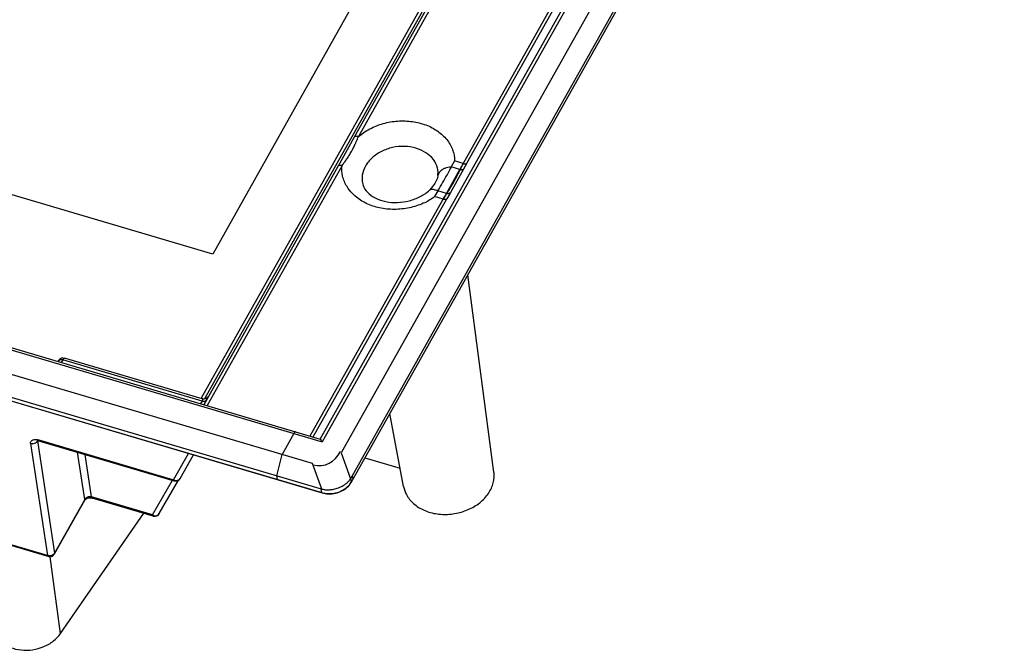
# Model space of a CAD drawing. Header units: inches. Extents: x 3951 to 6642, y -813 to 1217.
# Tile 14 of 33: x 5347 to 5458, y -106 to -35. Entities that reach past the tile are written whole.
import ezdxf

# ---------------------------------------------------------------- set-up
doc = ezdxf.new("R2010")
doc.units = ezdxf.units.IN
doc.header["$LTSCALE"] = 7.6
doc.header["$MEASUREMENT"] = 0
doc.layers.get('0').update_dxf_attribs({"linetype": 'CONTINUOUS'})

msp = doc.modelspace()

# ---------------------------------------------------------------- linework, layer by layer
at = {"color": 7, "linetype": 'Continuous'}
for p, q in [((5455.37, 44.66), (5383.37, -83.57)), ((5457.91, 44.38), (5384.43, -86.47)), ((5451.76, 43.95), (5381.03, -81.99)), ((5452.18, 44), (5381.25, -82.32)), ((5384.5, -86.89), (5457.97, 43.97)), ((5419.5, 13.64), (5384.86, -48.03)), ((5419.95, 13.72), (5385.32, -47.96)), ((5064.1, 11.44), (5381.25, -82.32)), ((5064.33, 11.64), (5381.03, -82)), ((5061.45, 9.49), (5380.11, -84.73)), ((5431.29, 9.91), (5397.1, -50.98)), ((5397.52, -50.95), (5431.71, 9.94)), ((5059.35, 7.13), (5381.21, -88.03)), ((5059.37, 7.1), (5381.23, -88.06)), ((5059.68, 7.42), (5381.14, -87.62)), ((5407.06, -7.24), (5367.65, -77.41)), ((5407.6, -6.99), (5368.01, -77.49)), ((5350.36, -95.12), (5066.4, -11.17)), ((5350.43, -95.24), (5066.48, -11.29)), ((5389.6, -24.37), (5368.93, -61.18)), ((5368.93, -61.18), (5312.13, -44.39)), ((5384.86, -48.03), (5383.04, -51.27)), ((5385.23, -48.18), (5385.32, -47.96)), ((5396.14, -50.7), (5395.77, -51.38)), ((5397.1, -50.98), (5396.14, -50.7)), ((5367.96, -78.13), (5383.04, -51.27)), ((5383.5, -51.2), (5368.31, -78.23)), ((5394.27, -52.35), (5394.28, -51.84)), ((5396.73, -51.67), (5395.77, -51.38)), ((5397.1, -50.98), (5396.73, -51.67)), ((5397.52, -50.95), (5397.13, -51.63)), ((5394.27, -52.34), (5394.27, -52.35)), ((5385.77, -53.18), (5385.77, -53.18)), ((5393.51, -53.78), (5393.31, -53.99)), ((5393.31, -53.99), (5393.31, -53.99)), ((5393.93, -53.22), (5393.51, -53.78)), ((5394.26, -54.07), (5393.88, -54.72)), ((5395.22, -54.35), (5394.26, -54.07)), ((5379.88, -81.65), (5394.84, -55)), ((5380.22, -81.75), (5395.26, -54.97)), ((5394.84, -55), (5393.88, -54.72)), ((5395.22, -54.35), (5394.84, -55)), ((5395.63, -54.31), (5395.26, -54.97)), ((5400.56, -85.73), (5397.63, -63.51)), ((5367.75, -77.47), (5352.28, -72.9)), ((5351.6, -73.18), (5351.55, -73.28)), ((5351.63, -73.14), (5351.6, -73.18)), ((5352.06, -73.1), (5351.9, -73.38)), ((5367.73, -77.73), (5352.06, -73.1)), ((5367.76, -77.48), (5367.76, -77.48)), ((5367.78, -77.48), (5367.76, -77.48)), ((5367.82, -77.49), (5367.78, -77.48)), ((5368.33, -77.38), (5368.42, -77.23)), ((5368.33, -77.38), (5368.33, -77.38)), ((5367.73, -77.73), (5367.57, -78.01)), ((5368.18, -77.66), (5367.92, -78.12)), ((5390.4, -87.36), (5388.85, -79.14)), ((5378.05, -81.38), (5376.73, -83.73)), ((5348.45, -82.49), (5350.36, -95.12)), ((5349.23, -82.18), (5349.23, -82.22)), ((5349.23, -82.22), (5351.13, -94.84)), ((5349.46, -82.23), (5349.39, -82.1)), ((5349.39, -82.1), (5364.52, -86.58)), ((5349.41, -82.21), (5349.47, -82.22)), ((5349.47, -82.23), (5349.46, -82.23)), ((5349.47, -82.23), (5364.6, -86.7)), ((5354.53, -88.79), (5353.73, -83.49)), ((5355.3, -88.52), (5354.58, -83.74)), ((5364.52, -86.58), (5366.21, -83.62)), ((5365.27, -86.43), (5366.78, -83.79)), ((5376.16, -86.15), (5376.73, -83.73)), ((5383.37, -83.57), (5384.43, -86.47)), ((5386.06, -84.12), (5390.01, -85.29)), ((5380.11, -84.73), (5381.17, -87.62)), ((5376.23, -86.56), (5376.16, -86.15)), ((5384.62, -86.12), (5384.69, -86.53)), ((5362.17, -90.55), (5364.4, -86.64)), ((5362.92, -90.4), (5365.08, -86.62)), ((5384.44, -86.45), (5384.5, -86.86)), ((5384.5, -86.86), (5384.5, -86.89)), ((5384.69, -86.53), (5384.68, -86.56)), ((5355.37, -88.64), (5355.3, -88.52)), ((5362.17, -90.55), (5355.3, -88.52)), ((5381.21, -88.03), (5381.14, -87.62)), ((5354.51, -88.92), (5351.11, -94.97)), ((5354.53, -88.79), (5351.13, -94.84)), ((5354.53, -88.79), (5354.51, -88.91)), ((5354.51, -88.91), (5354.51, -88.92)), ((5355.28, -88.62), (5355.38, -88.64)), ((5355.38, -88.64), (5355.37, -88.64)), ((5362.24, -90.67), (5355.38, -88.64)), ((5351.82, -103.89), (5361.18, -90.36)), ((5351.13, -94.84), (5351.11, -94.97)), ((5351.82, -103.89), (5350.64, -95.26))]:
    msp.add_line(p, q, dxfattribs=at)
for points in [[(5394.27, -52.34), (5394.2, -52.64), (5393.93, -53.22)], [(5367.95, -77.5), (5367.91, -77.5), (5367.86, -77.5), (5367.82, -77.49)], [(5368.41, -77.24), (5368.42, -77.23), (5368.42, -77.23), (5368.4, -77.26), (5368.37, -77.3), (5368.33, -77.34), (5368.28, -77.38), (5368.24, -77.41), (5368.19, -77.43), (5368.14, -77.45), (5368.09, -77.47), (5368.05, -77.48), (5368, -77.49), (5367.95, -77.5)], [(5349.17, -82.19), (5349.17, -82.19), (5349.17, -82.19), (5349.19, -82.19), (5349.23, -82.18), (5349.28, -82.18), (5349.34, -82.19), (5349.41, -82.21)], [(5354.51, -88.91), (5354.55, -88.86), (5354.74, -88.71)], [(5354.74, -88.71), (5355.01, -88.62), (5355.28, -88.62)]]:
    msp.add_lwpolyline(points, dxfattribs=at)
for centre, radius, start, end in [((5335, -19.05), 68.84, 330.2835, 331.986), ((5337.9, -20.41), 66.62, 329.3613, 332.0129), ((6165.05, -484.63), 881.58, 150.58284, 150.78267), ((5396.94, -54.68), 3.02, 92.9693, 94.1075), ((5377.58, -42.44), 21.3, 334.359, 336.3701), ((5338.82, -21.2), 64.45, 329.3339, 330.2561), ((5390.67, -50.58), 5.24, 306.5218, 307.8482), ((5374.11, -40.59), 25.25, 325.1815, 326.8935), ((5393.98, -56.72), 2.67, 61.3733, 62.4582), ((5352.12, -73.46), 0.588, 93.8616, 150.6856), ((5282.94, -29.74), 97.78, 330.6609, 330.8433), ((5364.76, -86.14), 0.588, 276.238, 329.8549), ((5362.41, -90.11), 0.588, 276.238, 329.8549), ((5350.55, -94.49), 0.655, 252.9947, 260.3836), ((5350.6, -94.68), 0.588, 276.589, 330.6829)]:
    msp.add_arc(centre, radius, start, end, dxfattribs=at)
msp.add_ellipse((5379.87, -80.34), major_axis=(-2.15, 4.39), ratio=0.714376, start_param=2.623047, end_param=3.660139, dxfattribs=at)
for points, start_tangent, end_tangent in [([(5385.32, -47.96), (5386.6, -47.09), (5388.12, -46.49), (5389.75, -46.21), (5391.39, -46.27), (5392.92, -46.65), (5394.24, -47.35), (5395.26, -48.3), (5395.91, -49.45), (5396.14, -50.7)], (0.760696, 0.649108), (0.019256, -0.999815)), ([(5383.5, -51.2), (5383.51, -51.17), (5383.53, -51.15), (5383.57, -51.11), (5383.63, -51.02), (5383.77, -50.84), (5384.02, -50.47), (5384.28, -50.07), (5384.53, -49.65), (5384.76, -49.21), (5384.87, -48.99), (5384.97, -48.77), (5385.02, -48.67), (5385.07, -48.56), (5385.16, -48.36), (5385.2, -48.26), (5385.23, -48.18)], (0.619964, 0.78463), (0.364861, 0.931062)), ([(5385.32, -47.96), (5385.28, -47.94), (5385.24, -47.94), (5385.17, -47.93), (5385.04, -47.93), (5384.93, -47.97), (5384.89, -48), (5384.88, -48.01), (5384.86, -48.03)], (-0.958964, 0.283527), (-0.496974, -0.867765)), ([(5391.79, -49.26), (5390.5, -49.06), (5389.16, -49.19), (5387.9, -49.64), (5386.86, -50.36), (5386.11, -51.28), (5385.76, -52.31), (5385.77, -53.18)], (-0.958965, 0.283524), (0.182655, -0.983177)), ([(5394.27, -51.82), (5394.21, -51.52), (5393.75, -50.55), (5392.91, -49.78), (5391.79, -49.26)], (-0.129424, 0.991589), (-0.958965, 0.283524)), ([(5383.04, -51.27), (5383.06, -51.25), (5383.07, -51.24), (5383.11, -51.21), (5383.21, -51.17), (5383.35, -51.17), (5383.42, -51.18), (5383.46, -51.19), (5383.5, -51.2)], (0.496976, 0.867764), (0.958965, -0.283526)), ([(5384.64, -54.36), (5384.04, -53.59), (5383.54, -52.39), (5383.5, -51.2)], (-0.695984, 0.718057), (0.144228, 0.989545)), ([(5395.77, -51.38), (5395.55, -51.41), (5395.21, -51.48), (5394.91, -51.6), (5394.65, -51.76), (5394.45, -51.95), (5394.35, -52.1)], (-0.997428, -0.07167), (-0.458532, -0.888678)), ([(5395.26, -54.38), (5395.29, -54.34), (5395.31, -54.3), (5395.36, -54.22), (5395.47, -54.06), (5395.67, -53.73), (5395.87, -53.39), (5396.06, -53.05), (5396.44, -52.36), (5396.61, -52.01), (5396.7, -51.84), (5396.74, -51.75), (5396.77, -51.71), (5396.79, -51.66)], (0.543426, 0.839457), (0.434669, 0.90059)), ([(5396.79, -51.66), (5396.89, -51.68), (5396.99, -51.68), (5397.07, -51.66), (5397.13, -51.63)], (0.971379, -0.237534), (0.760575, 0.64925)), ([(5397.1, -50.98), (5397.16, -51), (5397.23, -51.01), (5397.34, -51.01), (5397.44, -51), (5397.48, -50.98), (5397.5, -50.96), (5397.52, -50.95)], (0.958965, -0.283524), (0.742575, 0.669763)), ([(5394.35, -52.1), (5394.32, -52.16), (5394.27, -52.34)], (-0.458532, -0.888678), (-0.155613, -0.987818)), ([(5385.77, -53.18), (5385.85, -53.46), (5386.33, -54.22), (5387.22, -54.87), (5388.4, -55.27), (5389.71, -55.38), (5391.03, -55.18), (5392.27, -54.71), (5393.31, -53.99)], (0.180067, -0.983654), (0.732731, 0.680518)), ([(5393.31, -53.99), (5393.44, -53.91), (5393.63, -53.88), (5393.85, -53.91), (5394.09, -53.99), (5394.26, -54.07)], (0.734968, 0.678102), (0.886711, -0.462324)), ([(5393.79, -54.8), (5392.62, -55.47), (5391.06, -55.97), (5389.35, -56.15), (5387.69, -55.98), (5386.21, -55.48), (5384.96, -54.66), (5384.64, -54.36)], (-0.8036, -0.59517), (-0.695984, 0.718057)), ([(5395.26, -54.97), (5395.24, -54.99), (5395.22, -55), (5395.18, -55.02), (5395.08, -55.04), (5394.97, -55.03), (5394.91, -55.02), (5394.84, -55)], (-0.742575, -0.669763), (-0.958965, 0.283525)), ([(5395.63, -54.31), (5395.61, -54.32), (5395.6, -54.33), (5395.56, -54.35), (5395.47, -54.38), (5395.37, -54.39), (5395.26, -54.38)], (-0.726428, -0.687243), (-0.984016, 0.178079)), ([(5352.06, -73.1), (5351.8, -73.07), (5351.63, -73.14)], (-0.958965, 0.283524), (-0.669615, -0.742708)), ([(5352.06, -73.1), (5352.19, -72.93), (5352.28, -72.9)], (0.489642, 0.871923), (0.985899, -0.167344)), ([(5352.08, -72.88), (5352.28, -72.9)], (0.997806, 0.06621), (0.958965, -0.283524)), ([(5367.76, -77.48), (5367.78, -77.49), (5367.8, -77.52), (5367.79, -77.57), (5367.79, -77.59)], (0.954712, -0.297531), (-0.251564, -0.967841)), ([(5368.42, -77.23), (5368.42, -77.23), (5368.43, -77.22), (5368.43, -77.21), (5368.43, -77.21), (5368.43, -77.21), (5368.42, -77.22), (5368.42, -77.24), (5368.41, -77.25), (5368.4, -77.28), (5368.35, -77.36), (5368.34, -77.38)], (0.511074, 0.859537), (-0.48687, -0.873475)), ([(5367.79, -77.59), (5367.77, -77.64), (5367.73, -77.73)], (-0.251564, -0.967841), (-0.478479, -0.878099)), ([(5368.18, -77.66), (5368.16, -77.69), (5368.12, -77.72), (5368.01, -77.76), (5367.95, -77.76), (5367.88, -77.76), (5367.84, -77.76), (5367.81, -77.75), (5367.79, -77.75), (5367.77, -77.74), (5367.73, -77.73)], (-0.49697, -0.867768), (-0.958965, 0.283524)), ([(5378.28, -81.18), (5378.18, -81.21), (5378.05, -81.38)], (-0.985782, 0.16803), (-0.489642, -0.871923)), ([(5348.45, -82.49), (5348.45, -82.43), (5348.45, -82.36), (5348.5, -82.25), (5348.7, -82.1), (5349.01, -82.04), (5349.19, -82.06)], (-0.177261, 0.984164), (0.987454, -0.157906)), ([(5348.45, -82.49), (5348.51, -82.51), (5348.56, -82.52), (5348.67, -82.52), (5348.9, -82.47), (5349.1, -82.37), (5349.17, -82.3), (5349.23, -82.22)], (0.956028, -0.293276), (0.482931, 0.875658)), ([(5349.19, -82.06), (5349.29, -82.08), (5349.39, -82.1)], (0.987454, -0.157906), (0.954812, -0.297212)), ([(5349.24, -82.11), (5349.23, -82.15), (5349.23, -82.18)], (-0.478537, -0.878067), (-0.005423, -0.999985)), ([(5381.25, -82.32), (5381.15, -82.15), (5381.08, -82.04), (5381.03, -81.99)], (-0.422222, 0.906493), (-0.944403, 0.328791)), ([(5390.4, -87.35), (5390.72, -88.26), (5391.53, -89.27), (5392.72, -90.02), (5394.17, -90.43), (5395.75, -90.45), (5397.3, -90.09), (5398.67, -89.39), (5399.74, -88.4), (5400.4, -87.23), (5400.58, -85.99), (5400.56, -85.73)], (0.185869, -0.982575), (-0.131809, 0.991275)), ([(5364.52, -86.58), (5364.81, -86.66)], (0.873613, -0.48662), (0.998585, -0.053183)), ([(5364.52, -86.58), (5364.58, -86.7), (5364.6, -86.7)], (0.172891, -0.984941), (0.985782, -0.16803)), ([(5364.6, -86.7), (5364.83, -86.72)], (0.958965, -0.283524), (0.994164, 0.107881)), ([(5364.81, -86.66), (5365.08, -86.61), (5365.27, -86.43)], (0.998585, -0.053183), (0.503189, 0.864176)), ([(5376.23, -86.56), (5376.25, -86.59), (5376.25, -86.59)], (0.158285, -0.987393), (0.988205, -0.153135)), ([(5381.93, -87.71), (5382.41, -87.67), (5382.94, -87.54), (5383.48, -87.31), (5384.01, -86.96)], (0.999805, 0.019732), (0.755345, 0.655327)), ([(5381.96, -88.14), (5382.73, -88.07), (5383.46, -87.81), (5384.07, -87.39), (5384.5, -86.86)], (0.999618, -0.027641), (0.489642, 0.871923)), ([(5381.97, -88.18), (5382.74, -88.1), (5383.46, -87.84), (5384.07, -87.43), (5384.5, -86.89)], (0.999636, -0.026978), (0.489642, 0.871923)), ([(5384.01, -86.96), (5384.27, -86.7)], (0.755345, 0.655327), (0.6327, 0.774397)), ([(5384.27, -86.7), (5384.44, -86.45)], (0.6327, 0.774397), (0.489642, 0.871923)), ([(5355.02, -88.5), (5354.86, -88.54), (5354.72, -88.61)], (-0.988529, -0.151031), (-0.857449, -0.514569)), ([(5355.3, -88.52), (5355.08, -88.5), (5355.02, -88.5)], (-0.962102, 0.272688), (-0.988529, -0.151031)), ([(5381.14, -87.62), (5381.51, -87.69)], (0.958966, -0.283522), (0.992136, -0.125167)), ([(5381.21, -88.03), (5381.96, -88.14)], (0.958965, -0.283524), (0.999618, -0.027641)), ([(5381.23, -88.06), (5381.22, -88.06), (5381.21, -88.03)], (-0.988205, 0.153135), (-0.158285, 0.987393)), ([(5381.23, -88.06), (5381.97, -88.18)], (0.958965, -0.283524), (0.999636, -0.026978)), ([(5381.51, -87.69), (5381.93, -87.71)], (0.992136, -0.125167), (0.999805, 0.019732)), ([(5354.72, -88.61), (5354.66, -88.65), (5354.53, -88.79)], (-0.857449, -0.514569), (-0.497125, -0.867679)), ([(5362.24, -90.67), (5362.23, -90.67), (5362.17, -90.55)], (-0.985782, 0.16803), (-0.172891, 0.984941)), ([(5362.17, -90.55), (5362.45, -90.63)], (0.873613, -0.48662), (0.998585, -0.053183)), ([(5362.24, -90.67), (5362.47, -90.69)], (0.958965, -0.283524), (0.994164, 0.107881)), ([(5362.45, -90.63), (5362.73, -90.58), (5362.92, -90.4)], (0.998585, -0.053183), (0.503189, 0.864176)), ([(5350.43, -95.24), (5350.42, -95.24), (5350.36, -95.12)], (-0.985782, 0.16803), (-0.172891, 0.984941)), ([(5350.67, -95.26), (5350.43, -95.24)], (-0.993476, -0.114039), (-0.958965, 0.283524)), ([(5350.66, -95.14), (5350.44, -95.14)], (-0.991486, -0.130217), (-0.985813, 0.16785)), ([(5350.94, -95.04), (5350.66, -95.14)], (-0.845544, -0.533906), (-0.991486, -0.130217)), ([(5351.13, -94.84), (5350.94, -95.04)], (-0.482931, -0.875658), (-0.845544, -0.533906)), ([(5344.15, -103.25), (5344.44, -104.04), (5345.15, -104.86), (5346.16, -105.45), (5347.37, -105.74), (5348.67, -105.71), (5349.93, -105.36), (5351.02, -104.73), (5351.82, -103.89)], (0.18845, -0.982083), (0.568561, 0.822641))]:
    msp.add_spline(points, degree=3, dxfattribs=dict(at, start_tangent=start_tangent, end_tangent=end_tangent))

doc.saveas('drawing.dxf')
